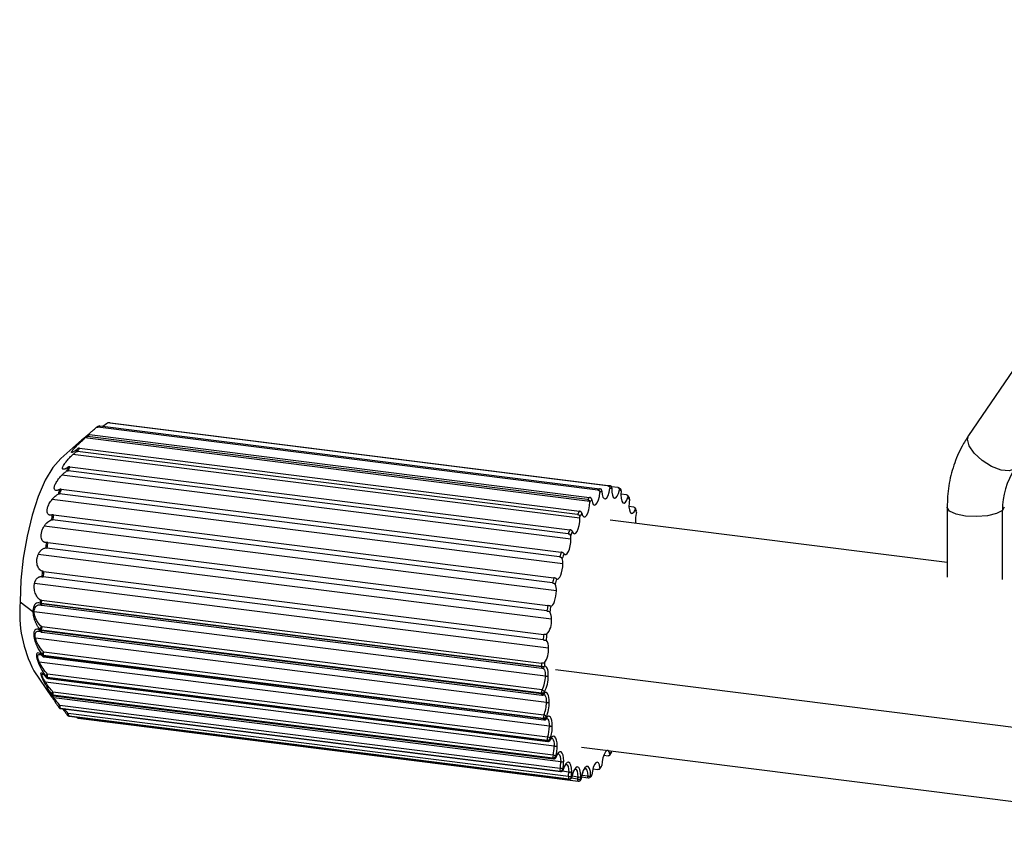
# Paper-space layout '_Dimétrica' of a CAD drawing. Header units: millimetres. Extents: x -96 to 658, y -63 to 1896.
# Tile 1 of 10: x -96 to -10, y 155 to 227. Entities that reach past the tile are written whole.
import ezdxf

# ---------------------------------------------------------------- set-up
doc = ezdxf.new("R2010")
doc.units = ezdxf.units.MM

psp = doc.layouts.new('_Dimétrica')

# ---------------------------------------------------------------- linework, layer by layer
at = {"color": 7, "linetype": 'Continuous', "lineweight": 25}
for p, q in [((181.972, 476.87), (-12.979, 190.202)), ((-89, 191.033), (-89.182, 190.92)), ((-88.894, 191.053), (-45.194, 185.547)), ((-88.619, 191.018), (-88.315, 191.263)), ((-88.038, 191.318), (-88.223, 191.305)), ((-44.478, 185.799), (-88.178, 191.305)), ((-88.013, 191.317), (-44.313, 185.811)), ((-89.794, 190.303), (-46.094, 184.798)), ((-45.365, 185.442), (-89.064, 190.947)), ((-90.473, 189.822), (-92.313, 188.199)), ((-46.077, 184.431), (-90.189, 189.989)), ((-46.265, 184.602), (-89.965, 190.108)), ((-46.936, 182.973), (-91.237, 188.554)), ((-47.146, 183.313), (-90.846, 188.819)), ((-90.681, 189.097), (-46.981, 183.591)), ((-47.731, 181.139), (-92.204, 186.742)), ((-47.972, 181.624), (-91.671, 187.13)), ((-91.52, 187.479), (-47.82, 181.974)), ((-48.711, 179.6), (-92.411, 185.105)), ((-92.278, 185.513), (-48.578, 180.007)), ((-43.639, 185.661), (-44.184, 185.729)), ((-43.413, 185.551), (-43.59, 185.647)), ((-42.881, 185.032), (-43.353, 185.092)), ((-48.427, 179.001), (-93.055, 184.623)), ((-42.627, 184.786), (-42.774, 184.978)), ((-92.927, 183.274), (-49.227, 177.768)), ((-42.232, 183.938), (-42.656, 183.991)), ((-41.989, 183.58), (-42.106, 183.857)), ((-14.856, 183.945), (-14.856, 177.823)), ((-9.856, 183.94), (-10.018, 183.651)), ((-10.018, 177.613), (-10.018, 183.651)), ((-49.336, 177.318), (-93.036, 182.824)), ((-14.856, 179.091), (-44.292, 182.8)), ((-48.999, 176.639), (-93.754, 182.278)), ((-93.442, 180.848), (-49.742, 175.342)), ((-49.823, 174.867), (-93.523, 180.372)), ((-49.424, 174.146), (-94.275, 179.797)), ((-93.802, 178.328), (-50.102, 172.822)), ((-49.685, 171.616), (-94.596, 177.274)), ((-50.152, 172.34), (-93.852, 177.845)), ((-95.849, 175.653), (-94.738, 174.833)), ((-94.106, 175.839), (-94.117, 175.557)), ((-93.994, 175.811), (-94.005, 175.527)), ((-50.305, 170.021), (-94.005, 175.527)), ((-93.994, 175.811), (-50.294, 170.305)), ((-49.96, 169.17), (-94.627, 174.798)), ((-94.115, 175.405), (-94.009, 175.385)), ((-94.005, 175.509), (-50.306, 170.003)), ((-93.96, 175.373), (-50.26, 169.867)), ((-94.117, 173.257), (-94.113, 173.168)), ((-94.005, 173.217), (-50.305, 167.712)), ((-94.005, 173.217), (-94.002, 173.127)), ((-50.302, 167.622), (-94.002, 173.127)), ((-93.956, 173.01), (-50.256, 167.504)), ((-50.25, 167.963), (-93.95, 173.469)), ((-49.872, 166.857), (-94.514, 172.482)), ((-50.093, 165.768), (-93.793, 171.273)), ((-49.611, 164.789), (-94.18, 170.404)), ((-93.945, 171.061), (-93.935, 170.981)), ((-93.833, 171.011), (-50.133, 165.505)), ((-93.833, 171.011), (-93.823, 170.93)), ((-50.123, 165.425), (-93.823, 170.93)), ((-93.78, 170.847), (-50.08, 165.341)), ((-94.652, 169.637), (-93.102, 167.36)), ((-50.294, 170.305), (-50.305, 170.021)), ((-50.037, 170.333), (-50.048, 170.042)), ((-49.078, 169.76), (15.658, 161.604)), ((-49.186, 163.044), (-93.639, 168.645)), ((-93.605, 169.148), (-93.589, 169.08)), ((-93.491, 169.089), (-49.791, 163.583)), ((-93.491, 169.089), (-93.475, 169.021)), ((-49.775, 163.515), (-93.475, 169.021)), ((-49.769, 163.847), (-93.469, 169.352)), ((-93.437, 168.967), (-49.737, 163.461)), ((-49.289, 162.274), (-92.989, 167.779)), ((-93.11, 167.591), (-93.088, 167.538)), ((-93.08, 167.525), (-93.088, 167.538)), ((-92.993, 167.525), (-49.294, 162.019)), ((-92.993, 167.525), (-92.971, 167.472)), ((-49.271, 161.967), (-92.971, 167.472)), ((-92.942, 167.442), (-49.242, 161.937)), ((-48.614, 161.691), (-92.913, 167.272)), ((-50.305, 167.712), (-50.302, 167.622)), ((-50.102, 167.55), (-50.096, 167.556)), ((-50.048, 167.768), (-50.044, 167.679)), ((-92.445, 166.407), (-92.451, 166.415)), ((-48.673, 161.109), (-92.373, 166.615)), ((-92.359, 166.379), (-48.659, 160.874)), ((-48.632, 160.838), (-92.332, 166.344)), ((-92.312, 166.331), (-48.612, 160.825)), ((-47.944, 160.398), (-91.644, 165.903)), ((-91.612, 165.696), (-47.912, 160.19)), ((-47.881, 160.173), (-91.581, 165.679)), ((-91.572, 165.677), (-91.581, 165.679)), ((-91.572, 165.677), (-47.873, 160.171)), ((-90.785, 165.501), (-47.085, 159.995)), ((-50.133, 165.505), (-50.123, 165.425)), ((-49.878, 165.596), (-49.868, 165.516)), ((-49.791, 163.583), (-49.775, 163.515)), ((-49.542, 163.703), (-49.525, 163.636)), ((-49.535, 163.568), (-49.537, 163.563)), ((-46.792, 162.957), (14.331, 155.256)), ((-49.294, 162.019), (-49.271, 161.967)), ((-49.052, 162.163), (-49.03, 162.111)), ((-44.856, 162.26), (-44.478, 162.213)), ((-44.331, 162.265), (-44.157, 162.56)), ((-45.807, 161.062), (-45.365, 161.006)), ((-45.228, 161.048), (-45.043, 161.259)), ((-47.918, 160.781), (-48.484, 160.852)), ((-47.873, 160.171), (-47.881, 160.173)), ((-47.129, 160.167), (-47.696, 160.238)), ((-47.123, 160.349), (-47.63, 160.413)), ((-46.792, 160.365), (-46.215, 160.292)), ((-46.261, 160.425), (-46.765, 160.489)), ((-46.086, 160.319), (-45.973, 160.392))]:
    psp.add_line(p, q, dxfattribs=at)
at = {"color": 7, "linetype": 'Continuous', "lineweight": 25, "flags": 128}
for points in [[(-8.934, 187.289), (-9.423, 187.106), (-10.138, 187.179), (-10.972, 187.499), (-11.796, 188.017), (-12.485, 188.653), (-12.935, 189.311), (-13.077, 189.891), (-12.979, 190.202)], [(-92.313, 188.199), (-93.003, 187.409), (-93.666, 186.288), (-94.277, 184.878), (-94.813, 183.233), (-95.253, 181.416), (-95.58, 179.498), (-95.781, 177.552), (-95.849, 175.653)], [(-45.898, 184.596), (-45.85, 184.339), (-45.769, 184.171), (-45.662, 184.109), (-45.542, 184.161), (-45.423, 184.32), (-45.316, 184.57), (-45.235, 184.882), (-45.187, 185.222)], [(-45.011, 185.332), (-44.986, 185.036), (-44.924, 184.813), (-44.831, 184.687), (-44.717, 184.672), (-44.596, 184.77), (-44.48, 184.969), (-44.382, 185.248), (-44.314, 185.577)], [(-44.144, 185.589), (-44.143, 185.266), (-44.102, 184.997), (-44.026, 184.811), (-43.923, 184.73), (-43.805, 184.762), (-43.684, 184.904), (-43.574, 185.139), (-43.488, 185.443)], [(-43.331, 185.358), (-43.354, 185.019), (-43.336, 184.715), (-43.28, 184.477), (-43.192, 184.332), (-43.081, 184.297), (-42.96, 184.376), (-42.842, 184.559), (-42.741, 184.826)], [(-46.771, 183.409), (-46.703, 183.202), (-46.605, 183.095), (-46.489, 183.1), (-46.368, 183.216), (-46.254, 183.431), (-46.161, 183.722), (-46.099, 184.055), (-46.074, 184.394)], [(-42.604, 184.647), (-42.649, 184.307), (-42.655, 183.978), (-42.621, 183.697), (-42.551, 183.495), (-42.452, 183.394), (-42.335, 183.406), (-42.214, 183.53), (-42.101, 183.75)], [(-10.018, 183.651), (-10.534, 183.375), (-11.328, 183.186), (-12.278, 183.112), (-13.24, 183.166), (-14.068, 183.338), (-14.635, 183.602), (-14.855, 183.919), (-14.856, 183.946)], [(-47.597, 181.819), (-47.516, 181.674), (-47.415, 181.625), (-47.302, 181.676), (-47.189, 181.823), (-47.087, 182.052), (-47.006, 182.338), (-46.954, 182.656), (-46.936, 182.973)], [(-48.344, 179.884), (-48.257, 179.801), (-48.157, 179.803), (-48.052, 179.89), (-47.95, 180.053), (-47.86, 180.281), (-47.79, 180.553), (-47.746, 180.848), (-47.731, 181.139)], [(-48.984, 177.68), (-48.896, 177.653), (-48.8, 177.698), (-48.704, 177.812), (-48.614, 177.986), (-48.537, 178.208), (-48.477, 178.464), (-48.44, 178.734), (-48.427, 179.001)], [(-49.491, 175.292), (-49.406, 175.313), (-49.318, 175.392), (-49.233, 175.524), (-49.155, 175.702), (-49.09, 175.915), (-49.04, 176.152), (-49.009, 176.398), (-48.999, 176.639)], [(-94.005, 175.509), (-94.004, 175.478), (-94.001, 175.449), (-93.996, 175.425), (-93.99, 175.404), (-93.981, 175.388), (-93.972, 175.378), (-93.961, 175.373), (-93.96, 175.373)], [(-93.956, 173.01), (-93.957, 173.01), (-93.969, 173.016), (-93.979, 173.027), (-93.988, 173.045), (-93.995, 173.068), (-93.999, 173.096), (-94.002, 173.127)], [(-93.78, 170.847), (-93.78, 170.847), (-93.792, 170.852), (-93.802, 170.863), (-93.811, 170.88), (-93.818, 170.903), (-93.823, 170.93)], [(-50.306, 170.003), (-50.305, 169.972), (-50.302, 169.944), (-50.297, 169.919), (-50.29, 169.898), (-50.282, 169.883), (-50.272, 169.872), (-50.261, 169.867), (-50.26, 169.867)], [(-50.186, 169.872), (-50.135, 169.847), (-50.085, 169.793), (-50.042, 169.712), (-50.007, 169.605), (-49.981, 169.477), (-49.966, 169.331), (-49.96, 169.17)], [(-49.703, 169.209), (-49.709, 169.401), (-49.728, 169.575), (-49.758, 169.728), (-49.8, 169.855), (-49.851, 169.952), (-49.911, 170.017), (-49.977, 170.047), (-50.048, 170.042)], [(-93.569, 169.041), (-93.578, 169.055), (-93.589, 169.08)], [(-50.256, 167.504), (-50.258, 167.505), (-50.269, 167.51), (-50.279, 167.522), (-50.288, 167.539), (-50.295, 167.562), (-50.299, 167.59), (-50.302, 167.622)], [(-50.104, 167.559), (-50.094, 167.557), (-50.032, 167.522), (-49.977, 167.448), (-49.933, 167.341), (-49.9, 167.203), (-49.879, 167.04), (-49.872, 166.857)], [(-49.614, 166.896), (-49.623, 167.114), (-49.647, 167.309), (-49.687, 167.473), (-49.74, 167.602), (-49.805, 167.689), (-49.879, 167.732), (-49.96, 167.728), (-50.044, 167.679)], [(-92.373, 166.615), (-92.402, 166.592), (-92.427, 166.568), (-92.449, 166.544), (-92.466, 166.521), (-92.477, 166.499), (-92.483, 166.48), (-92.484, 166.463), (-92.478, 166.45)], [(-92.312, 166.331), (-92.321, 166.334), (-92.332, 166.344)], [(-91.644, 165.903), (-91.67, 165.88), (-91.694, 165.858), (-91.714, 165.836), (-91.729, 165.817), (-91.738, 165.8), (-91.743, 165.786), (-91.741, 165.776), (-91.74, 165.775)], [(-90.91, 165.593), (-90.915, 165.586), (-90.918, 165.578), (-90.917, 165.576)], [(-90.785, 165.501), (-90.792, 165.503), (-90.803, 165.512), (-90.812, 165.528), (-90.82, 165.548), (-90.826, 165.574), (-90.827, 165.583)], [(-50.08, 165.341), (-50.08, 165.341), (-50.092, 165.346), (-50.102, 165.357), (-50.111, 165.375), (-50.118, 165.397), (-50.123, 165.425)], [(-49.353, 164.827), (-49.363, 165.071), (-49.394, 165.285), (-49.444, 165.458), (-49.51, 165.583), (-49.589, 165.653), (-49.679, 165.665), (-49.773, 165.619), (-49.868, 165.516)], [(-49.846, 165.491), (-49.809, 165.48), (-49.742, 165.421), (-49.687, 165.317), (-49.645, 165.172), (-49.619, 164.993), (-49.611, 164.789)], [(-48.928, 163.083), (-48.941, 163.352), (-48.979, 163.583), (-49.04, 163.761), (-49.119, 163.877), (-49.214, 163.922), (-49.317, 163.896), (-49.423, 163.799), (-49.525, 163.636)], [(-49.421, 163.747), (-49.346, 163.709), (-49.279, 163.612), (-49.228, 163.463), (-49.197, 163.27), (-49.186, 163.044)], [(-44.543, 162.673), (-44.596, 162.657), (-44.717, 162.54), (-44.831, 162.325), (-44.924, 162.035), (-44.986, 161.702), (-45.011, 161.363)], [(-44.314, 162.347), (-44.382, 162.555), (-44.48, 162.662), (-44.491, 162.667)], [(-48.357, 161.73), (-48.372, 162.024), (-48.418, 162.27), (-48.49, 162.45), (-48.584, 162.55), (-48.693, 162.565), (-48.809, 162.492), (-48.924, 162.337), (-49.03, 162.111)], [(-48.853, 162.394), (-48.805, 162.379), (-48.726, 162.294), (-48.666, 162.144), (-48.627, 161.938), (-48.614, 161.691)], [(-47.66, 160.82), (-47.679, 161.139), (-47.733, 161.398), (-47.818, 161.576), (-47.926, 161.656), (-48.05, 161.632), (-48.177, 161.507), (-48.297, 161.29), (-48.4, 161)], [(-48.4, 161), (-48.394, 160.983), (-48.395, 160.968)], [(-48.148, 161.483), (-48.141, 161.481), (-48.05, 161.414), (-47.979, 161.266), (-47.933, 161.048), (-47.918, 160.781)], [(-46.865, 160.388), (-46.887, 160.732), (-46.95, 161.002), (-47.049, 161.174), (-47.172, 161.228), (-47.308, 161.16), (-47.444, 160.976), (-47.565, 160.696), (-47.66, 160.346)], [(-47.363, 161.052), (-47.277, 161.007), (-47.194, 160.864), (-47.141, 160.637), (-47.123, 160.349)], [(-46.003, 160.467), (-46.03, 160.83), (-46.104, 161.106), (-46.216, 161.262), (-46.354, 161.282), (-46.502, 161.162), (-46.642, 160.916), (-46.759, 160.574), (-46.84, 160.173)], [(-46.491, 161.114), (-46.44, 161.092), (-46.345, 160.961), (-46.284, 160.73), (-46.261, 160.425)], [(-45.187, 161.161), (-45.235, 161.417), (-45.316, 161.586), (-45.423, 161.647), (-45.542, 161.596), (-45.662, 161.436), (-45.769, 161.187), (-45.85, 160.874), (-45.898, 160.534)], [(-48.612, 160.825), (-48.621, 160.829), (-48.632, 160.838)], [(-47.66, 160.346), (-47.653, 160.335), (-47.652, 160.328)], [(-47.085, 159.995), (-47.092, 159.998), (-47.103, 160.007), (-47.113, 160.022), (-47.12, 160.043), (-47.126, 160.069), (-47.129, 160.099), (-47.13, 160.132), (-47.129, 160.167)], [(-46.84, 160.173), (-46.831, 160.17), (-46.829, 160.168)], [(-46.215, 160.292), (-46.222, 160.294), (-46.233, 160.302), (-46.242, 160.317), (-46.25, 160.337), (-46.256, 160.363), (-46.26, 160.392), (-46.261, 160.425)], [(-47.01, 159.997), (-47.01, 159.997), (-47.047, 159.998)]]:
    psp.add_lwpolyline(points, dxfattribs=at)
at = {"color": 7, "linetype": 'Continuous', "lineweight": 25}
for centre, radius, start, end in [((-87.524, 188.651), 2.765, 119.68482, 123.85284), ((-87.985, 189.793), 1.524, 91.07395, 97.27558), ((-85.54, 186.264), 5.937, 137.61156, 140.10118), ((-85.39, 186.283), 5.964, 137.60811, 140.10462), ((-81.081, 183.126), 11.397, 148.59311, 150.20493), ((-80.911, 183.131), 11.448, 148.59088, 150.20716), ((-74.549, 179.84), 18.713, 155.98855, 157.1466), ((-74.349, 179.829), 18.798, 155.98695, 157.1482), ((-3.575, 183.713), 6.443, 146.28615, 180.55137), ((-67.093, 177.032), 26.683, 161.50298, 162.41708), ((-66.859, 177.009), 26.804, 161.50172, 162.41835), ((-43.824, 183.145), 2.765, 119.68482, 123.85284), ((-43.667, 182.964), 2.722, 119.58475, 123.95291), ((-44.285, 184.288), 1.524, 91.07395, 97.27558), ((-44.12, 184.089), 1.5, 90.92515, 97.42438), ((-44.228, 183.893), 1.717, 58.50858, 64.44804), ((-41.69, 180.777), 5.964, 137.60811, 140.10462), ((-41.565, 180.632), 5.872, 137.54816, 140.16458), ((-45.443, 182.616), 3.492, 35.57917, 39.27946), ((-60.404, 175.131), 33.639, 166.00124, 166.78453), ((-60.14, 175.099), 33.791, 166.00016, 166.78561), ((-37.211, 177.625), 11.448, 148.59088, 150.20716), ((-37.155, 177.529), 11.272, 148.55207, 150.24597), ((-48.818, 180.756), 7.354, 21.7732, 24.02516), ((-39.212, 182.746), 2.873, 165.10714, 184.4947), ((-49.31, 182.975), 2.374, 359.94456, 3.56416), ((-30.649, 174.324), 18.798, 155.98695, 157.1482), ((-30.694, 174.278), 18.509, 155.95906, 157.17608), ((-56.175, 174.243), 37.961, 169.97216, 170.69481), ((-55.892, 174.207), 38.132, 169.97116, 170.69581), ((-49.789, 181.152), 2.058, 359.64238, 8.54032), ((-23.159, 171.503), 26.804, 161.50172, 162.41835), ((-23.32, 171.501), 26.391, 161.4797, 162.44036), ((-50.146, 179.034), 1.719, 358.88999, 14.46166), ((-55.555, 174.136), 38.59, 173.74015, 174.45493), ((-55.268, 174.1), 38.765, 173.73917, 174.45592), ((-16.44, 169.593), 33.791, 166.00016, 166.78561), ((-16.704, 169.621), 33.271, 165.98129, 166.80448), ((-50.376, 176.703), 1.378, 357.3551, 21.8368), ((-85.095, 174.666), 10.799, 174.75698, 207.7514), ((-93.979, 175.852), 0.326, 244.92605, 265.33696), ((-93.939, 175.549), 0.178, 177.59368, 247.61716), ((-93.481, 175.509), 0.525, 178.01637, 179.98618), ((-93.935, 175.571), 0.2, 248.86103, 262.81924), ((-12.192, 168.701), 38.132, 169.97116, 170.69581), ((-12.521, 168.743), 37.545, 169.95376, 170.71321), ((-50.479, 174.248), 1.06, 354.47023, 31.47412), ((-51.17, 173.965), 1.756, 318.92162, 5.91269), ((-93.884, 173.245), 0.233, 106.33569, 176.89191), ((-93.991, 173.433), 0.216, 234.32488, 266.21087), ((-93.988, 173.34), 0.214, 233.94521, 266.22687), ((-93.952, 173.176), 0.162, 183.00783, 233.26205), ((-93.931, 173.208), 0.2, 234.1427, 262.81924), ((-93.536, 173.245), 0.47, 151.61623, 183.40341), ((-11.569, 168.595), 38.765, 173.73917, 174.45592), ((-11.907, 168.637), 38.168, 173.72195, 174.47313), ((-50.456, 171.762), 0.785, 349.29008, 44.65668), ((-93.711, 171.054), 0.234, 110.42142, 178.3047), ((-93.319, 171.067), 0.517, 156.50596, 186.24202), ((-51.78, 171.5), 2.098, 326.19638, 3.16744), ((-93.821, 171.189), 0.178, 225.858, 266.20041), ((-93.811, 171.108), 0.178, 225.58282, 266.18446), ((-93.799, 171.001), 0.138, 188.57109, 223.92724), ((-93.755, 171.046), 0.2, 224.34088, 262.81924), ((-49.781, 170.003), 0.525, 178.01637, 179.98618), ((-50.216, 170.517), 0.504, 259.75211, 289.46179), ((-50.235, 170.066), 0.2, 262.81924, 287.42037), ((-50.234, 170.052), 0.187, 288.50988, 356.98055), ((-93.381, 169.146), 0.224, 112.98146, 179.66807), ((-93.478, 169.254), 0.166, 219.99914, 265.54067), ((-93.462, 169.186), 0.165, 219.82019, 265.50707), ((-93.412, 169.166), 0.2, 218.4832, 262.81924), ((-92.988, 169.179), 0.511, 160.13967, 190.13325), ((-93.413, 169.024), 0.0619, 182.5773, 246.57139), ((-52.337, 169.101), 2.377, 331.39689, 1.67338), ((-52.539, 169.126), 2.838, 331.39689, 1.67338), ((-49.887, 169.557), 0.394, 259.22613, 297.8883), ((-92.907, 167.594), 0.202, 113.89406, 180.98852), ((-92.557, 167.645), 0.452, 162.74469, 195.38173), ((-49.836, 167.74), 0.47, 151.61623, 183.40341), ((-50.277, 167.733), 0.232, 8.72516, 83.24389), ((-92.978, 167.688), 0.164, 216.4448, 264.59657), ((-92.956, 167.635), 0.164, 216.34808, 264.55839), ((-92.917, 167.641), 0.2, 215.3499, 262.81924), ((-92.93, 167.483), 0.0426, 194.58477, 254.05095), ((-50.242, 168.039), 0.334, 259.06064, 305.59861), ((-50.239, 167.945), 0.33, 259.06229, 306.19018), ((-50.231, 167.703), 0.2, 262.81924, 310.22246), ((-50.211, 167.677), 0.167, 310.763, 0.91499), ((-92.314, 166.564), 0.2, 214.35773, 217.0705), ((-89.661, 168.578), 3.53, 217.06867, 217.78996), ((-92.34, 166.547), 0.168, 217.60628, 263.62117), ((-92.287, 166.53), 0.2, 217.79181, 262.81924), ((-92.313, 166.511), 0.168, 218.2828, 263.58128), ((-92.029, 166.518), 0.358, 164.21418, 202.71775), ((-89.529, 168.517), 3.546, 217.06867, 217.78996), ((-52.522, 166.827), 2.65, 336.43105, 0.64574), ((-52.777, 166.86), 3.163, 336.43105, 0.64574), ((-49.799, 167.244), 0.394, 259.22613, 297.8883), ((-91.578, 165.892), 0.2, 215.76499, 240.90127), ((-90.89, 167.286), 1.735, 240.89927, 242.05736), ((-91.59, 165.871), 0.176, 240.93697, 262.88244), ((-91.404, 165.834), 0.25, 163.95881, 213.64568), ((-91.547, 165.875), 0.2, 242.05935, 262.81924), ((-91.559, 165.854), 0.176, 242.08715, 262.87456), ((-90.764, 167.219), 1.743, 240.89927, 242.05736), ((-90.76, 165.7), 0.2, 218.15601, 262.81924), ((-91, 167.089), 1.516, 273.54108, 274.80845), ((-49.619, 165.562), 0.517, 156.50596, 186.24202), ((-50.084, 165.773), 0.272, 259.69654, 319.29649), ((-50.075, 165.691), 0.27, 259.74192, 319.76815), ((-50.115, 165.52), 0.249, 17.77285, 84.869), ((-50.055, 165.54), 0.2, 262.81924, 323.96946), ((-50.007, 165.503), 0.139, 324.4532, 5.39303), ((-52.466, 164.784), 2.855, 340.83662, 0.09315), ((-49.537, 165.176), 0.394, 259.22613, 297.8883), ((-52.761, 164.822), 3.408, 340.83662, 0.09315), ((-49.289, 163.673), 0.511, 160.13967, 190.13325), ((-49.754, 163.825), 0.244, 261.13847, 330.14236), ((-49.737, 163.756), 0.244, 261.20176, 330.51444), ((-49.713, 163.518), 0.0619, 182.5773, 246.57139), ((-49.788, 163.566), 0.282, 29.22761, 86.18453), ((-49.712, 163.66), 0.2, 262.81924, 332.7826), ((-49.629, 163.616), 0.106, 333.41624, 11.10675), ((-52.164, 163.052), 2.978, 344.85093, 359.84969), ((-49.112, 163.431), 0.394, 259.22613, 297.8883), ((-52.483, 163.092), 3.555, 344.85093, 359.84969), ((-53.93, 168.228), 11.272, 328.55207, 330.24597), ((-48.857, 162.139), 0.452, 162.74469, 195.38173), ((-49.265, 162.246), 0.229, 262.75402, 338.7206), ((-49.311, 161.916), 0.358, 43.64597, 86.54231), ((-49.243, 162.193), 0.228, 262.81307, 339.01649), ((-49.23, 161.977), 0.0426, 194.58477, 254.05095), ((-49.217, 162.135), 0.2, 262.81924, 339.04974), ((-49.096, 162.088), 0.0706, 339.78583, 19.48604), ((-48.329, 161.012), 0.358, 164.21418, 202.71775), ((-51.625, 161.701), 3.011, 348.65384, 359.80148), ((-48.722, 160.499), 0.612, 61.18339, 85.43721), ((-48.636, 161.089), 0.217, 264.0492, 345.59378), ((-48.609, 161.053), 0.216, 264.08784, 345.83318), ((-48.541, 162.078), 0.394, 259.22613, 297.8883), ((-48.587, 161.024), 0.2, 262.81924, 343.95539), ((-51.95, 161.742), 3.594, 348.65384, 359.80148), ((-45.641, 163.14), 3.491, 217.06867, 217.78996), ((-49.52, 165.124), 5.872, 317.54816, 320.16458), ((-45.829, 163.011), 3.546, 217.06867, 217.78996), ((-47.704, 160.329), 0.25, 163.95881, 213.64568), ((-50.869, 160.788), 2.951, 352.39688, 359.86188), ((-48.792, 153.423), 7.026, 80.98094, 83.06241), ((-47.844, 161.168), 0.394, 259.22613, 297.8883), ((-47.893, 160.393), 0.204, 264.66604, 351.20452), ((-47.064, 161.713), 1.743, 240.89927, 242.05736), ((-47.862, 160.376), 0.204, 264.67236, 351.40187), ((-47.848, 160.369), 0.2, 262.81924, 348.13072), ((-51.182, 160.828), 3.522, 352.39688, 359.86188), ((-46.856, 161.862), 1.716, 240.89927, 242.05736), ((-49.927, 160.351), 2.804, 356.22436, 359.95468), ((-47.011, 160.88), 0.723, 260.55928, 280.99354), ((-47.05, 160.736), 0.394, 259.22613, 297.8883), ((-47.063, 160.185), 0.191, 274.75594, 355.67326), ((-47.03, 160.187), 0.191, 275.97004, 355.8193), ((-47.027, 160.196), 0.2, 274.8072, 351.96123), ((-50.212, 160.391), 3.346, 356.22436, 359.95468), ((-46.965, 161.667), 1.499, 273.54108, 274.80845), ((-46.189, 160.801), 0.383, 259.18047, 299.04217), ((-46.19, 160.49), 0.2, 262.81924, 301.34094), ((-46.181, 160.47), 0.178, 302.24519, 358.90319), ((-47.464, 162.864), 2.808, 301.3607, 303.91728), ((-47.06, 160.194), 0.2, 262.81924, 273.53984), ((-47.175, 161.515), 1.523, 273.54108, 274.80845)]:
    psp.add_arc(centre, radius, start, end, dxfattribs=at)
for points in [[(-88.315, 191.263), (-88.277, 191.296), (-88.227, 191.311), (-88.178, 191.305)], [(-89.794, 190.303), (-89.843, 190.31), (-89.892, 190.296), (-89.925, 190.266)], [(-89.198, 190.908), (-89.163, 190.939), (-89.113, 190.953), (-89.064, 190.947)], [(-90.189, 189.989), (-90.157, 190.017), (-90.126, 190.045), (-90.095, 190.072)], [(-90.095, 190.072), (-90.062, 190.101), (-90.014, 190.114), (-89.965, 190.108)], [(-90.971, 188.789), (-90.941, 188.814), (-90.895, 188.825), (-90.846, 188.819)], [(-90.681, 189.097), (-90.73, 189.103), (-90.777, 189.091), (-90.808, 189.065)], [(-91.793, 187.108), (-91.765, 187.128), (-91.72, 187.136), (-91.671, 187.13)], [(-91.52, 187.479), (-91.569, 187.485), (-91.614, 187.476), (-91.643, 187.455)], [(-92.53, 185.092), (-92.504, 185.107), (-92.46, 185.112), (-92.411, 185.105)], [(-92.278, 185.513), (-92.327, 185.519), (-92.371, 185.513), (-92.398, 185.497)], [(-46.077, 184.431), (-46.075, 184.419), (-46.074, 184.406), (-46.074, 184.394)], [(-92.927, 183.274), (-92.976, 183.28), (-93.019, 183.278), (-93.044, 183.268)], [(-93.152, 182.821), (-93.128, 182.829), (-93.085, 182.83), (-93.036, 182.824)], [(-93.442, 180.848), (-93.491, 180.854), (-93.533, 180.856), (-93.556, 180.853)], [(-93.636, 180.381), (-93.613, 180.382), (-93.572, 180.379), (-93.523, 180.372)], [(-93.802, 178.328), (-93.851, 178.334), (-93.892, 178.34), (-93.915, 178.344)], [(-93.964, 177.865), (-93.942, 177.859), (-93.901, 177.852), (-93.852, 177.845)], [(-93.994, 175.811), (-94.043, 175.817), (-94.084, 175.827), (-94.106, 175.839)], [(-94.175, 175.404), (-94.102, 175.409), (-94.026, 175.399), (-93.95, 175.374)], [(-92.373, 166.615), (-92.546, 166.823), (-92.734, 167.049), (-92.913, 167.272)], [(-91.644, 165.903), (-91.768, 166.047), (-91.9, 166.195), (-92.032, 166.339)]]:
    psp.add_open_spline(points, degree=3, dxfattribs=at)
for points, knots in [([(-89.925, 190.266), (-89.95, 190.245), (-89.999, 190.202), (-90.069, 190.141), (-90.136, 190.084), (-90.221, 190.011), (-90.319, 189.929), (-90.45, 189.822), (-90.537, 189.756), (-90.538, 189.763), (-90.482, 189.815), (-90.372, 189.909), (-90.177, 190.074), (-89.942, 190.271), (-89.706, 190.47), (-89.532, 190.618), (-89.36, 190.766), (-89.253, 190.86), (-89.198, 190.908)], [0, 0, 0, 0, 0.03183, 0.063147, 0.094053, 0.124652, 0.18886, 0.249809, 0.3745, 0.438787, 0.499906, 0.562442, 0.625317, 0.749885, 0.81076, 0.874972, 0.936638, 1, 1, 1, 1]), ([(-12.979, 190.202), (-13.174, 189.896), (-13.692, 189.081), (-14.309, 187.616), (-14.771, 185.821), (-14.828, 184.571), (-14.856, 183.945)], [0, 0, 0, 0, 0.166443, 0.443569, 0.721371, 1, 1, 1, 1]), ([(-90.808, 189.065), (-90.837, 189.041), (-90.895, 188.993), (-90.976, 188.93), (-91.065, 188.864), (-91.158, 188.802), (-91.276, 188.734), (-91.357, 188.711), (-91.368, 188.759), (-91.329, 188.837), (-91.243, 188.954), (-91.077, 189.144), (-90.867, 189.358), (-90.654, 189.563), (-90.496, 189.711), (-90.338, 189.856), (-90.24, 189.944), (-90.189, 189.989)], [0, 0, 0, 0, 0.042281, 0.083759, 0.124662, 0.188768, 0.249833, 0.374612, 0.439215, 0.500174, 0.562613, 0.625503, 0.750194, 0.810978, 0.875362, 0.93665, 1, 1, 1, 1]), ([(-91.643, 187.455), (-91.669, 187.436), (-91.72, 187.399), (-91.792, 187.353), (-91.857, 187.315), (-91.918, 187.286), (-91.972, 187.266), (-92.031, 187.25), (-92.089, 187.247), (-92.136, 187.27), (-92.158, 187.321), (-92.148, 187.406), (-92.101, 187.524), (-92.019, 187.667), (-91.908, 187.826), (-91.782, 187.984), (-91.645, 188.141), (-91.509, 188.287), (-91.371, 188.427), (-91.282, 188.511), (-91.237, 188.554)], [0, 0, 0, 0, 0.044221, 0.087098, 0.12884, 0.169666, 0.209804, 0.249484, 0.313967, 0.37459, 0.43917, 0.499738, 0.562334, 0.624929, 0.685529, 0.75013, 0.810645, 0.87513, 0.936199, 1, 1, 1, 1]), ([(-91.237, 188.554), (-91.214, 188.575), (-91.169, 188.617), (-91.102, 188.677), (-91.036, 188.734), (-90.993, 188.771), (-90.971, 188.789)], [0, 0, 0, 0, 0.244827, 0.49263, 0.744121, 1, 1, 1, 1]), ([(-92.398, 185.497), (-92.419, 185.485), (-92.461, 185.462), (-92.52, 185.436), (-92.586, 185.412), (-92.656, 185.396), (-92.751, 185.396), (-92.845, 185.44), (-92.886, 185.566), (-92.866, 185.721), (-92.822, 185.862), (-92.75, 186.018), (-92.657, 186.178), (-92.55, 186.335), (-92.438, 186.481), (-92.321, 186.619), (-92.244, 186.701), (-92.204, 186.742)], [0, 0, 0, 0, 0.042079, 0.083543, 0.12455, 0.18811, 0.249425, 0.374204, 0.499038, 0.562584, 0.624185, 0.685749, 0.749773, 0.810429, 0.875049, 0.93591, 1, 1, 1, 1]), ([(-92.204, 186.742), (-92.177, 186.771), (-92.121, 186.827), (-92.039, 186.905), (-91.956, 186.978), (-91.874, 187.047), (-91.82, 187.087), (-91.793, 187.108)], [0, 0, 0, 0, 0.192017, 0.38694, 0.58587, 0.789879, 1, 1, 1, 1]), ([(-93.055, 184.623), (-93.033, 184.649), (-92.989, 184.702), (-92.922, 184.774), (-92.854, 184.843), (-92.764, 184.925), (-92.654, 185.015), (-92.572, 185.066), (-92.53, 185.092)], [0, 0, 0, 0, 0.120106, 0.24306, 0.369579, 0.500332, 0.745892, 1, 1, 1, 1]), ([(-45.365, 185.442), (-45.352, 185.439), (-45.328, 185.435), (-45.293, 185.419), (-45.261, 185.397), (-45.224, 185.36), (-45.19, 185.302), (-45.188, 185.249), (-45.187, 185.222)], [0, 0, 0, 0, 0.125342, 0.25069, 0.376046, 0.501411, 0.744953, 1, 1, 1, 1]), ([(-45.011, 185.332), (-45.011, 185.343), (-45.013, 185.367), (-45.023, 185.403), (-45.039, 185.44), (-45.07, 185.484), (-45.121, 185.529), (-45.169, 185.541), (-45.194, 185.547)], [0, 0, 0, 0, 0.11696, 0.239334, 0.367287, 0.500963, 0.750473, 1, 1, 1, 1]), ([(-44.478, 185.799), (-44.466, 185.797), (-44.441, 185.792), (-44.407, 185.776), (-44.376, 185.753), (-44.342, 185.716), (-44.311, 185.656), (-44.313, 185.603), (-44.314, 185.577)], [0, 0, 0, 0, 0.125342, 0.25069, 0.376046, 0.501411, 0.744953, 1, 1, 1, 1]), ([(-44.144, 185.589), (-44.144, 185.601), (-44.144, 185.626), (-44.151, 185.664), (-44.165, 185.702), (-44.193, 185.747), (-44.241, 185.793), (-44.289, 185.805), (-44.313, 185.811)], [0, 0, 0, 0, 0.11696, 0.239334, 0.367287, 0.500963, 0.750473, 1, 1, 1, 1]), ([(-43.639, 185.661), (-43.627, 185.659), (-43.603, 185.654), (-43.569, 185.638), (-43.539, 185.615), (-43.507, 185.578), (-43.48, 185.519), (-43.485, 185.469), (-43.488, 185.443)], [0, 0, 0, 0, 0.1253415, 0.2506901, 0.3760464, 0.5014109, 0.7449531, 1, 1, 1, 1]), ([(-43.331, 185.358), (-43.33, 185.37), (-43.328, 185.395), (-43.333, 185.433), (-43.345, 185.471), (-43.37, 185.515), (-43.416, 185.561), (-43.464, 185.573), (-43.488, 185.579)], [0, 0, 0, 0, 0.11696, 0.239334, 0.367287, 0.500963, 0.750473, 1, 1, 1, 1]), ([(-42.881, 185.032), (-42.869, 185.03), (-42.844, 185.026), (-42.812, 185.01), (-42.783, 184.989), (-42.753, 184.953), (-42.729, 184.897), (-42.737, 184.85), (-42.741, 184.826)], [0, 0, 0, 0, 0.125342, 0.25069, 0.376046, 0.501411, 0.744953, 1, 1, 1, 1]), ([(-93.044, 183.268), (-93.066, 183.261), (-93.109, 183.246), (-93.171, 183.236), (-93.228, 183.235), (-93.281, 183.242), (-93.359, 183.268), (-93.446, 183.336), (-93.499, 183.474), (-93.51, 183.621), (-93.496, 183.755), (-93.461, 183.904), (-93.398, 184.075), (-93.308, 184.26), (-93.189, 184.452), (-93.101, 184.564), (-93.055, 184.623)], [0, 0, 0, 0, 0.0520259, 0.1027074, 0.1522898, 0.2010249, 0.2491686, 0.380579, 0.4988656, 0.563046, 0.6243314, 0.6867523, 0.7495873, 0.8276186, 0.9094344, 1, 1, 1, 1]), ([(-46.265, 184.602), (-46.251, 184.599), (-46.222, 184.594), (-46.181, 184.574), (-46.137, 184.543), (-46.096, 184.495), (-46.084, 184.452), (-46.077, 184.431)], [0, 0, 0, 0, 0.1668876, 0.3337886, 0.5007057, 0.7518084, 1, 1, 1, 1]), ([(-45.898, 184.596), (-45.899, 184.606), (-45.902, 184.628), (-45.915, 184.661), (-45.934, 184.695), (-45.967, 184.737), (-46.021, 184.78), (-46.07, 184.792), (-46.094, 184.798)], [0, 0, 0, 0, 0.11696, 0.239334, 0.367287, 0.500963, 0.750473, 1, 1, 1, 1]), ([(-42.604, 184.647), (-42.602, 184.659), (-42.598, 184.683), (-42.601, 184.72), (-42.611, 184.756), (-42.633, 184.799), (-42.677, 184.842), (-42.724, 184.853), (-42.748, 184.859)], [0, 0, 0, 0, 0.11696, 0.239334, 0.367287, 0.500963, 0.750473, 1, 1, 1, 1]), ([(-47.146, 183.313), (-47.133, 183.311), (-47.109, 183.307), (-47.072, 183.293), (-47.037, 183.274), (-46.996, 183.243), (-46.954, 183.193), (-46.945, 183.146), (-46.941, 183.123)], [0, 0, 0, 0, 0.125342, 0.25069, 0.376046, 0.501411, 0.744953, 1, 1, 1, 1]), ([(-46.771, 183.409), (-46.773, 183.419), (-46.778, 183.437), (-46.793, 183.467), (-46.815, 183.497), (-46.851, 183.535), (-46.907, 183.574), (-46.957, 183.585), (-46.981, 183.591)], [0, 0, 0, 0, 0.11696, 0.239334, 0.367287, 0.500963, 0.750473, 1, 1, 1, 1]), ([(-42.232, 183.938), (-42.22, 183.936), (-42.196, 183.931), (-42.163, 183.917), (-42.136, 183.897), (-42.107, 183.863), (-42.086, 183.813), (-42.096, 183.771), (-42.101, 183.75)], [0, 0, 0, 0, 0.125342, 0.25069, 0.376046, 0.501411, 0.744953, 1, 1, 1, 1]), ([(-93.754, 182.278), (-93.739, 182.301), (-93.708, 182.348), (-93.66, 182.413), (-93.61, 182.475), (-93.558, 182.533), (-93.504, 182.588), (-93.418, 182.667), (-93.297, 182.758), (-93.201, 182.8), (-93.152, 182.821)], [0, 0, 0, 0, 0.078365, 0.158174, 0.239914, 0.324037, 0.410959, 0.501062, 0.745478, 1, 1, 1, 1]), ([(-93.556, 180.853), (-93.575, 180.852), (-93.612, 180.85), (-93.665, 180.857), (-93.716, 180.871), (-93.764, 180.893), (-93.834, 180.938), (-93.918, 181.025), (-93.994, 181.195), (-94.023, 181.388), (-94.015, 181.573), (-93.99, 181.722), (-93.949, 181.873), (-93.894, 182.018), (-93.828, 182.156), (-93.779, 182.237), (-93.754, 182.278)], [0, 0, 0, 0, 0.051673, 0.102209, 0.151807, 0.20067, 0.249003, 0.379648, 0.499099, 0.623982, 0.687267, 0.74919, 0.81105, 0.874696, 0.935724, 1, 1, 1, 1]), ([(-47.972, 181.624), (-47.959, 181.622), (-47.934, 181.618), (-47.897, 181.606), (-47.861, 181.589), (-47.818, 181.563), (-47.772, 181.519), (-47.76, 181.479), (-47.754, 181.458)], [0, 0, 0, 0, 0.125342, 0.25069, 0.376046, 0.501411, 0.744953, 1, 1, 1, 1]), ([(-47.597, 181.819), (-47.6, 181.826), (-47.607, 181.841), (-47.624, 181.865), (-47.648, 181.891), (-47.686, 181.923), (-47.745, 181.957), (-47.795, 181.968), (-47.82, 181.974)], [0, 0, 0, 0, 0.11696, 0.239334, 0.367287, 0.500963, 0.750473, 1, 1, 1, 1]), ([(-94.275, 179.797), (-94.263, 179.822), (-94.24, 179.874), (-94.201, 179.945), (-94.16, 180.012), (-94.115, 180.074), (-94.068, 180.131), (-94.018, 180.184), (-93.947, 180.248), (-93.856, 180.312), (-93.746, 180.364), (-93.673, 180.375), (-93.636, 180.381)], [0, 0, 0, 0, 0.066043, 0.132941, 0.201328, 0.271799, 0.344894, 0.421097, 0.500836, 0.661742, 0.827257, 1, 1, 1, 1]), ([(-48.344, 179.884), (-48.348, 179.889), (-48.356, 179.9), (-48.375, 179.919), (-48.401, 179.938), (-48.442, 179.964), (-48.503, 179.992), (-48.553, 180.002), (-48.578, 180.007)], [0, 0, 0, 0, 0.11696, 0.239334, 0.367287, 0.500963, 0.750473, 1, 1, 1, 1]), ([(-93.915, 178.344), (-93.935, 178.35), (-93.975, 178.361), (-94.033, 178.391), (-94.089, 178.429), (-94.161, 178.494), (-94.244, 178.599), (-94.328, 178.771), (-94.386, 178.988), (-94.401, 179.211), (-94.386, 179.399), (-94.361, 179.539), (-94.324, 179.674), (-94.291, 179.755), (-94.275, 179.797)], [0, 0, 0, 0, 0.064064, 0.126687, 0.188187, 0.248885, 0.378671, 0.499024, 0.623946, 0.748977, 0.811684, 0.874331, 0.936025, 1, 1, 1, 1]), ([(-48.711, 179.6), (-48.699, 179.598), (-48.674, 179.594), (-48.636, 179.583), (-48.599, 179.57), (-48.554, 179.549), (-48.505, 179.514), (-48.489, 179.48), (-48.481, 179.463)], [0, 0, 0, 0, 0.125342, 0.25069, 0.376046, 0.501411, 0.744953, 1, 1, 1, 1]), ([(-94.106, 175.839), (-94.124, 175.85), (-94.16, 175.872), (-94.212, 175.914), (-94.263, 175.963), (-94.33, 176.04), (-94.41, 176.154), (-94.498, 176.326), (-94.57, 176.529), (-94.611, 176.729), (-94.627, 176.899), (-94.627, 177.028), (-94.618, 177.156), (-94.603, 177.234), (-94.596, 177.274)], [0, 0, 0, 0, 0.063786, 0.126349, 0.187948, 0.248843, 0.377728, 0.498731, 0.624267, 0.749157, 0.812845, 0.875021, 0.937155, 1, 1, 1, 1]), ([(-94.596, 177.274), (-94.59, 177.298), (-94.579, 177.345), (-94.559, 177.411), (-94.535, 177.473), (-94.508, 177.533), (-94.465, 177.611), (-94.402, 177.701), (-94.318, 177.781), (-94.23, 177.837), (-94.142, 177.869), (-94.052, 177.88), (-93.994, 177.87), (-93.964, 177.865)], [0, 0, 0, 0, 0.04809, 0.096706, 0.146376, 0.197591, 0.250798, 0.371785, 0.500687, 0.622771, 0.750272, 0.873711, 1, 1, 1, 1]), ([(-49.336, 177.318), (-49.324, 177.316), (-49.299, 177.313), (-49.26, 177.304), (-49.222, 177.294), (-49.176, 177.279), (-49.124, 177.254), (-49.106, 177.229), (-49.096, 177.216)], [0, 0, 0, 0, 0.125342, 0.25069, 0.376046, 0.501411, 0.744953, 1, 1, 1, 1]), ([(-48.984, 177.68), (-48.988, 177.683), (-48.997, 177.69), (-49.018, 177.701), (-49.045, 177.715), (-49.088, 177.733), (-49.152, 177.754), (-49.202, 177.764), (-49.227, 177.768)], [0, 0, 0, 0, 0.11696, 0.239334, 0.367287, 0.500963, 0.750473, 1, 1, 1, 1]), ([(-94.117, 175.557), (-94.187, 175.583), (-94.256, 175.593), (-94.39, 175.573), (-94.457, 175.544), (-94.577, 175.437), (-94.632, 175.357), (-94.713, 175.138), (-94.738, 174.993), (-94.738, 174.833)], [0, 0, 0, 0, 0.25, 0.25, 0.5, 0.5, 0.75, 0.75, 1, 1, 1, 1]), ([(-94.738, 174.833), (-94.738, 174.804), (-94.737, 174.747), (-94.73, 174.658), (-94.719, 174.568), (-94.705, 174.478), (-94.687, 174.389), (-94.665, 174.302), (-94.642, 174.217), (-94.616, 174.135), (-94.593, 174.07), (-94.567, 174), (-94.535, 173.921), (-94.465, 173.766), (-94.386, 173.621), (-94.3, 173.486), (-94.241, 173.404), (-94.178, 173.325), (-94.139, 173.282), (-94.117, 173.257)], [0, 0, 0, 0, 0.044518, 0.089088, 0.133768, 0.178551, 0.223376, 0.268136, 0.312684, 0.357092, 0.401431, 0.420565, 0.476133, 0.540662, 0.708672, 0.776048, 0.859236, 0.921531, 1, 1, 1, 1]), ([(-94.627, 174.798), (-94.627, 174.898), (-94.611, 174.989), (-94.559, 175.144), (-94.522, 175.205), (-94.393, 175.351), (-94.285, 175.395), (-94.175, 175.404)], [0, 0, 0, 0, 0.25, 0.25, 0.5, 0.5, 1, 1, 1, 1]), ([(-93.95, 173.469), (-94.102, 173.596), (-94.256, 173.775), (-94.452, 174.117), (-94.512, 174.245), (-94.6, 174.519), (-94.627, 174.665), (-94.627, 174.798)], [0, 0, 0, 0, 0.5, 0.5, 0.75, 0.75, 1, 1, 1, 1]), ([(-49.823, 174.867), (-49.81, 174.865), (-49.785, 174.862), (-49.746, 174.856), (-49.708, 174.849), (-49.66, 174.84), (-49.606, 174.825), (-49.585, 174.809), (-49.575, 174.802)], [0, 0, 0, 0, 0.125342, 0.25069, 0.376046, 0.501411, 0.744953, 1, 1, 1, 1]), ([(-49.491, 175.292), (-49.496, 175.293), (-49.505, 175.294), (-49.527, 175.299), (-49.556, 175.305), (-49.601, 175.316), (-49.666, 175.33), (-49.716, 175.338), (-49.742, 175.342)], [0, 0, 0, 0, 0.11696, 0.239334, 0.367287, 0.500963, 0.750473, 1, 1, 1, 1]), ([(-94.113, 173.168), (-94.182, 173.217), (-94.249, 173.25), (-94.377, 173.279), (-94.439, 173.274), (-94.546, 173.216), (-94.593, 173.161), (-94.655, 172.986), (-94.669, 172.862), (-94.646, 172.568), (-94.609, 172.399), (-94.507, 172.073), (-94.443, 171.917), (-94.24, 171.486), (-94.089, 171.246), (-93.945, 171.061)], [0, 0, 0, 0, 0.125, 0.125, 0.25, 0.25, 0.375, 0.375, 0.5, 0.5, 0.625, 0.625, 0.75, 0.75, 1, 1, 1, 1]), ([(-94.514, 172.482), (-94.528, 172.555), (-94.557, 172.704), (-94.54, 172.882), (-94.484, 173.009), (-94.373, 173.113), (-94.261, 173.112), (-94.189, 173.111)], [0, 0, 0, 0, 0.161777, 0.32675, 0.484128, 0.666352, 1, 1, 1, 1]), ([(-94.189, 173.111), (-94.185, 173.111), (-94.109, 173.124), (-94.019, 173.07), (-93.932, 173.019)], [0, 0, 0, 0, 0.046199, 1, 1, 1, 1]), ([(-93.793, 171.273), (-93.931, 171.413), (-94.073, 171.589), (-94.267, 171.896), (-94.33, 172.007), (-94.438, 172.239), (-94.485, 172.363), (-94.514, 172.481)], [0, 0, 0, 0, 0.5, 0.5, 0.75, 0.75, 1, 1, 1, 1]), ([(-50.152, 172.34), (-50.139, 172.338), (-50.114, 172.335), (-50.075, 172.331), (-50.036, 172.328), (-49.987, 172.326), (-49.932, 172.322), (-49.91, 172.316), (-49.898, 172.313)], [0, 0, 0, 0, 0.1253415, 0.2506901, 0.3760464, 0.5014109, 0.7449531, 1, 1, 1, 1]), ([(-49.847, 172.811), (-49.851, 172.809), (-49.861, 172.806), (-49.884, 172.803), (-49.914, 172.803), (-49.96, 172.805), (-50.026, 172.812), (-50.077, 172.819), (-50.102, 172.822)], [0, 0, 0, 0, 0.11696, 0.239334, 0.367287, 0.500963, 0.750473, 1, 1, 1, 1]), ([(-94.303, 171.201), (-94.34, 171.199), (-94.372, 171.183), (-94.418, 171.115), (-94.432, 171.062), (-94.435, 170.916), (-94.422, 170.824), (-94.37, 170.614), (-94.331, 170.498), (-94.192, 170.145), (-94.074, 169.915), (-93.84, 169.499), (-93.719, 169.31), (-93.605, 169.148)], [0, 0, 0, 0, 0.125, 0.125, 0.25, 0.25, 0.375, 0.375, 0.5, 0.5, 0.75, 0.75, 1, 1, 1, 1]), ([(-94.18, 170.404), (-94.257, 170.568), (-94.308, 170.728), (-94.317, 170.9), (-94.31, 170.948), (-94.28, 171.018), (-94.256, 171.041), (-94.228, 171.055)], [0, 0, 0, 0, 0.5, 0.5, 0.75, 0.75, 1, 1, 1, 1]), ([(-93.935, 170.981), (-94.005, 171.052), (-94.071, 171.107), (-94.195, 171.184), (-94.254, 171.205), (-94.303, 171.201)], [0, 0, 0, 0, 0.5, 0.5, 1, 1, 1, 1]), ([(-94.228, 171.055), (-94.161, 171.067), (-94.061, 171.084), (-93.924, 170.989), (-93.879, 170.957)], [0, 0, 0, 0, 0.66598, 1, 1, 1, 1]), ([(-93.469, 169.352), (-93.592, 169.492), (-93.72, 169.654), (-93.967, 170.01), (-94.088, 170.206), (-94.18, 170.404)], [0, 0, 0, 0, 0.5, 0.5, 1, 1, 1, 1]), ([(-50.037, 170.333), (-50.042, 170.329), (-50.052, 170.32), (-50.075, 170.311), (-50.105, 170.303), (-50.151, 170.298), (-50.218, 170.296), (-50.269, 170.302), (-50.294, 170.305)], [0, 0, 0, 0, 0.11696, 0.239334, 0.367287, 0.500963, 0.750473, 1, 1, 1, 1]), ([(-93.994, 169.435), (-94.018, 169.44), (-94.061, 169.449), (-94.065, 169.359), (-94.036, 169.231), (-93.965, 169.049), (-93.834, 168.771), (-93.623, 168.396), (-93.36, 167.967), (-93.193, 167.716), (-93.11, 167.591)], [0, 0, 0, 0, 0.106965, 0.197019, 0.2869, 0.376607, 0.466812, 0.644902, 0.822274, 1, 1, 1, 1]), ([(-93.589, 169.08), (-93.657, 169.161), (-93.794, 169.322), (-93.941, 169.451), (-93.982, 169.438), (-93.994, 169.435)], [0, 0, 0, 0, 0.415325, 0.8329268, 1, 1, 1, 1]), ([(-93.639, 168.645), (-93.696, 168.735), (-93.779, 168.866), (-93.86, 169.024), (-93.903, 169.124), (-93.93, 169.208), (-93.94, 169.298), (-93.915, 169.35), (-93.865, 169.341), (-93.848, 169.338)], [0, 0, 0, 0, 0.23552, 0.340895, 0.440637, 0.541876, 0.646499, 0.876253, 1, 1, 1, 1]), ([(-92.989, 167.779), (-93.096, 167.907), (-93.207, 168.046), (-93.428, 168.338), (-93.539, 168.491), (-93.639, 168.645)], [0, 0, 0, 0, 0.5, 0.5, 1, 1, 1, 1]), ([(-93.088, 167.538), (-93.163, 167.645), (-93.233, 167.74), (-93.36, 167.905), (-93.418, 167.975), (-93.507, 168.073), (-93.54, 168.103), (-93.561, 168.096), (-93.548, 168.058), (-93.463, 167.906), (-93.392, 167.794), (-93.226, 167.541), (-93.132, 167.403), (-92.848, 166.988), (-92.653, 166.707), (-92.478, 166.45)], [0, 0, 0, 0, 0.125, 0.125, 0.25, 0.25, 0.375, 0.375, 0.5, 0.5, 0.625, 0.625, 0.75, 0.75, 1, 1, 1, 1]), ([(-92.913, 167.272), (-92.99, 167.369), (-93.131, 167.545), (-93.285, 167.753), (-93.367, 167.876), (-93.404, 167.94), (-93.41, 167.96), (-93.412, 167.967)], [0, 0, 0, 0, 0.343986, 0.625849, 0.77906, 0.926061, 1, 1, 1, 1]), ([(-92.143, 166.31), (-92.106, 166.263), (-91.964, 166.086), (-91.832, 165.904), (-91.734, 165.77)], [0, 0, 0, 0, 0.261952, 1, 1, 1, 1]), ([(-49.893, 165.422), (-49.864, 165.452), (-49.822, 165.494), (-49.832, 165.491), (-49.835, 165.49)], [0, 0, 0, 0, 0.721278, 1, 1, 1, 1]), ([(-49.535, 163.568), (-49.506, 163.619), (-49.451, 163.718), (-49.391, 163.749), (-49.403, 163.748), (-49.405, 163.748)], [0, 0, 0, 0, 0.4681138, 0.9209262, 1, 1, 1, 1]), ([(-49.03, 162.063), (-49.001, 162.132), (-48.943, 162.27), (-48.85, 162.384), (-48.838, 162.389), (-48.833, 162.392)], [0, 0, 0, 0, 0.347755, 0.709555, 1, 1, 1, 1]), ([(-44.314, 162.347), (-44.313, 162.338), (-44.31, 162.32), (-44.316, 162.293), (-44.329, 162.267), (-44.356, 162.237), (-44.405, 162.211), (-44.453, 162.212), (-44.478, 162.213)], [0, 0, 0, 0, 0.11696, 0.239334, 0.367287, 0.500963, 0.750473, 1, 1, 1, 1]), ([(-48.395, 160.969), (-48.368, 161.051), (-48.311, 161.228), (-48.217, 161.407), (-48.134, 161.484), (-48.141, 161.482), (-48.144, 161.481)], [0, 0, 0, 0, 0.276136, 0.594051, 0.863052, 1, 1, 1, 1]), ([(-47.652, 160.328), (-47.63, 160.42), (-47.579, 160.637), (-47.473, 160.886), (-47.378, 161.034), (-47.326, 161.054), (-47.337, 161.054), (-47.337, 161.054)], [0, 0, 0, 0, 0.229452, 0.539018, 0.780465, 0.998866, 1, 1, 1, 1]), ([(-46.829, 160.168), (-46.812, 160.266), (-46.774, 160.498), (-46.676, 160.804), (-46.572, 161.021), (-46.482, 161.113), (-46.486, 161.111), (-46.487, 161.11)], [0, 0, 0, 0, 0.195475, 0.463485, 0.690506, 0.882594, 1, 1, 1, 1]), ([(-45.187, 161.161), (-45.187, 161.151), (-45.186, 161.129), (-45.194, 161.098), (-45.209, 161.068), (-45.239, 161.035), (-45.291, 161.005), (-45.34, 161.006), (-45.365, 161.006)], [0, 0, 0, 0, 0.11696, 0.239334, 0.367287, 0.500963, 0.750473, 1, 1, 1, 1]), ([(-46.094, 160.362), (-46.082, 160.361), (-46.058, 160.36), (-46.022, 160.367), (-45.989, 160.381), (-45.951, 160.407), (-45.912, 160.457), (-45.903, 160.508), (-45.898, 160.534)], [0, 0, 0, 0, 0.125342, 0.25069, 0.376046, 0.501411, 0.744953, 1, 1, 1, 1])]:
    psp.add_open_spline(points, degree=3, knots=knots, dxfattribs=at)

doc.saveas('drawing.dxf')
